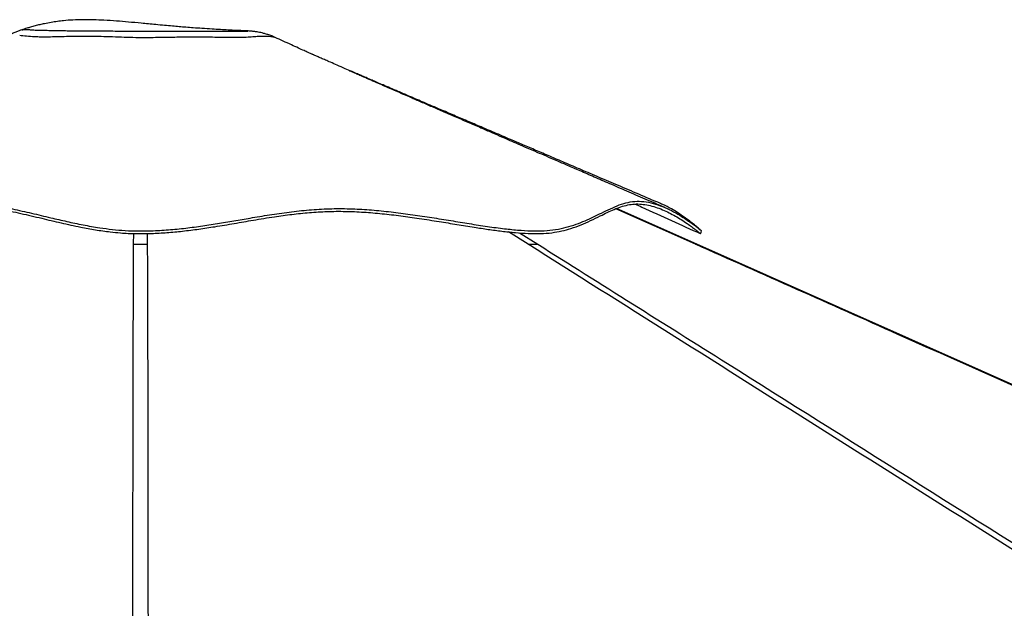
# Model space of a CAD drawing. Header units: millimetres. Extents: x 2436 to 18395, y 146 to 15846.
# Tile 19 of 45: x 6400 to 7743, y 6692 to 7495. Entities that reach past the tile are written whole.
import ezdxf

# ---------------------------------------------------------------- set-up
doc = ezdxf.new("R2010")
doc.units = ezdxf.units.MM
doc.header["$LTSCALE"] = 2

msp = doc.modelspace()

# ---------------------------------------------------------------- linework, layer by layer
at = {"color": 7, "linetype": 'Continuous', "lineweight": 25}
for p, q in [((6707.39, 7479.91), (6707.27, 7479.91)), ((7323.48, 7188.82), (7213.97, 7237.54))]:
    msp.add_line(p, q, dxfattribs=at)
at = {"color": 8, "linetype": 'Continuous', "lineweight": 25}
for p, q in [((7321.8, 7188.78), (7213.1, 7237.22)), ((6555.01, 7188.78), (6555.13, 7203.42)), ((6573.59, 7203.45), (6573.71, 7188.78)), ((7093.34, 7188.78), (7066.61, 7205.69)), ((7081.84, 7204.3), (7106.56, 7188.78))]:
    msp.add_line(p, q, dxfattribs=at)
at = {"color": 7, "linetype": 'Continuous', "lineweight": 25, "flags": 128}
for points in [[(7328.51, 7203.21), (7329.34, 7205.05), (7330.18, 7206.89)], [(9984.16, 6005.89), (8100.53, 6843.25), (7323.47, 7188.8)]]:
    msp.add_lwpolyline(points, dxfattribs=at)
at = {"color": 7, "linetype": 'Continuous', "lineweight": 25}
for points, knots in [([(6707.27, 7479.91), (6707.22, 7479.91), (6703.23, 7480.07), (6695.5, 7480.42), (6684.28, 7480.96), (6673.28, 7481.55), (6661.35, 7482.25), (6649, 7483.05), (6637.01, 7483.92), (6626.69, 7484.72), (6617.29, 7485.49), (6607.63, 7486.33), (6596.95, 7487.29), (6582.69, 7488.63), (6566.23, 7490.21), (6548.37, 7491.88), (6531.42, 7493.3), (6515.61, 7494.36), (6500.47, 7494.99), (6486.36, 7495.15), (6472.65, 7494.77), (6460.86, 7493.89), (6450.99, 7492.74), (6442.22, 7491.41), (6434.3, 7489.91), (6426.95, 7488.28), (6420.63, 7486.7), (6414.72, 7485.07), (6409.72, 7483.58), (6405.7, 7482.31), (6403.46, 7481.58), (6402.48, 7481.26), (6402.42, 7481.24)], [0, 0, 0, 0, 0.0004516, 0.0384173, 0.0741423, 0.1080526, 0.1442835, 0.1898348, 0.2285325, 0.2611975, 0.2904233, 0.3200756, 0.3551177, 0.3941854, 0.4582532, 0.5140274, 0.5662235, 0.62116, 0.6658295, 0.7116376, 0.756837, 0.7982424, 0.8264809, 0.854352, 0.8866947, 0.9082451, 0.9311329, 0.9534489, 0.971344, 0.9855811, 0.9992198, 1, 1, 1, 1]), ([(6402.29, 7481.19), (6401.14, 7480.8), (6398.53, 7479.93), (6394.13, 7478.18), (6390.89, 7476.78), (6389.19, 7475.93), (6389.16, 7475.91)], [0, 0, 0, 0, 0.2739217, 0.6168294, 0.9944845, 1, 1, 1, 1]), ([(6616.39, 7471.13), (6612.97, 7471.07), (6606.11, 7470.95), (6595.52, 7470.75), (6584.66, 7470.58), (6572.12, 7470.46), (6557.88, 7470.49), (6542.11, 7470.97), (6526.33, 7471.57), (6511.22, 7472.09), (6496.87, 7472.35), (6483.24, 7472.3), (6469.95, 7472.11), (6457.67, 7471.84), (6446.61, 7471.59), (6436.66, 7471.29), (6428.16, 7471.4), (6418.47, 7471.75), (6408.51, 7472.44), (6402.34, 7473.07), (6399.57, 7473.32), (6399.57, 7473.32)], [0, 0, 0, 0, 0.0402729, 0.0810581, 0.121834, 0.1632455, 0.2214269, 0.2804486, 0.3410432, 0.401947, 0.4565463, 0.5113226, 0.5668696, 0.6228371, 0.6727224, 0.7231614, 0.7755427, 0.8283301, 0.9137048, 0.9999996, 1, 1, 1, 1]), ([(6402.29, 7481.19), (6402.28, 7481.19), (6402.27, 7481.2), (6402.36, 7481.21), (6402.43, 7481.22)], [0, 0, 0, 0, 0.2206412, 1, 1, 1, 1]), ([(6748.21, 7470.84), (6747.08, 7471.35), (6744.25, 7472.64), (6739.71, 7474.3), (6734.84, 7475.84), (6730.5, 7476.98), (6726.84, 7477.78), (6723.83, 7478.33), (6721.37, 7478.72), (6719.29, 7479), (6717.48, 7479.21), (6715.81, 7479.38), (6714.14, 7479.52), (6712.29, 7479.66), (6710.08, 7479.79), (6708.36, 7479.86), (6707.39, 7479.9)], [0, 0, 0, 0, 0.061751, 0.1548989, 0.2410694, 0.3171764, 0.380978, 0.4339691, 0.4801089, 0.5236395, 0.5686826, 0.6181617, 0.6772117, 0.7530858, 0.859551, 1, 1, 1, 1]), ([(7273.91, 7244.42), (7264.06, 7248.62), (7244.95, 7256.77), (7217.14, 7268.63), (7191.06, 7279.75), (7166.71, 7290.14), (7144.21, 7299.74), (7123.55, 7308.55), (7104.51, 7316.68), (7086.7, 7324.28), (7067.72, 7332.38), (7047.83, 7340.87), (7027.33, 7349.62), (7008.19, 7357.8), (6989.66, 7365.72), (6973.59, 7372.59), (6959.94, 7378.43), (6949.35, 7382.96), (6940.9, 7386.58), (6934.49, 7389.32), (6929.17, 7391.6), (6922.93, 7394.27), (6914.81, 7397.75), (6905.51, 7401.74), (6895.98, 7405.82), (6887.71, 7409.38), (6880.49, 7412.48), (6873.78, 7415.36), (6867.13, 7418.22), (6860.21, 7421.21), (6852.48, 7424.54), (6843.25, 7428.53), (6833.43, 7432.78), (6824.12, 7436.82), (6817.09, 7439.89), (6811.21, 7442.46), (6805.85, 7444.81), (6802.16, 7446.44), (6800.27, 7447.27), (6799.36, 7447.67), (6799.28, 7447.7), (6798.36, 7448.1), (6796.26, 7449.03), (6792.69, 7450.63), (6787.18, 7453.12), (6779.49, 7456.61), (6769.88, 7460.98), (6759.25, 7465.82), (6751.79, 7469.21), (6748.2, 7470.84)], [0, 0, 0, 0, 0.0545605, 0.1059257, 0.1540937, 0.1990628, 0.2408309, 0.2787356, 0.3135978, 0.3463708, 0.3774224, 0.4187938, 0.456647, 0.4910786, 0.5249442, 0.5595641, 0.5804879, 0.600917, 0.618559, 0.627577, 0.6367209, 0.6483673, 0.6625943, 0.6823869, 0.7005993, 0.7160863, 0.728946, 0.7413918, 0.7543295, 0.7671467, 0.781445, 0.7992677, 0.820694, 0.8382285, 0.8525849, 0.8650536, 0.8760179, 0.8862548, 0.890661, 0.8948055, 0.8989072, 0.9033665, 0.9088297, 0.9156688, 0.9272492, 0.9418638, 0.9596316, 0.9806112, 1, 1, 1, 1]), ([(7280.2, 7238.78), (7271.19, 7242.67), (7253.82, 7250.17), (7228.71, 7261.02), (7205.51, 7271.04), (7184.23, 7280.24), (7164.98, 7288.56), (7147.74, 7296.01), (7132.42, 7302.63), (7118.64, 7308.59), (7105.4, 7314.31), (7092.59, 7319.85), (7080.33, 7325.15), (7068.83, 7330.13), (7056.98, 7335.25), (7043.66, 7341.02), (7028.34, 7347.65), (7011.5, 7354.94), (6994.11, 7362.47), (6977.16, 7369.82), (6961.11, 7376.78), (6945.95, 7383.36), (6933.07, 7388.95), (6922.29, 7393.64), (6913.42, 7397.5), (6904.71, 7401.29), (6895.83, 7405.16), (6886.48, 7409.24), (6876.76, 7413.49), (6868.13, 7417.26), (6861.18, 7420.31), (6856.22, 7422.48), (6852.52, 7424.11), (6850.25, 7425.1), (6849, 7425.65), (6848.88, 7425.69), (6848.82, 7425.72)], [0, 0, 0, 0, 0.0617855, 0.1191744, 0.1721616, 0.2207423, 0.2649118, 0.3039944, 0.3388136, 0.3697663, 0.3983629, 0.4295228, 0.4575463, 0.4824411, 0.5084508, 0.5390881, 0.5743676, 0.6143038, 0.6553894, 0.6944122, 0.7313722, 0.7662694, 0.7992071, 0.8204576, 0.8409702, 0.8607463, 0.8809099, 0.9029544, 0.9269196, 0.9501048, 0.9644994, 0.9762279, 0.9853757, 0.9908717, 0.9956284, 1, 1, 1, 1]), ([(5861.27, 7203.19), (5861.27, 7203.19), (5861.27, 7203.19), (5862.52, 7204.31), (5865.06, 7206.5), (5869.24, 7210.01), (5875.21, 7214.84), (5882.44, 7220.43), (5891.02, 7226.64), (5900.39, 7232.81), (5910.14, 7238.3), (5917.89, 7241.62), (5923.59, 7243.19), (5928.67, 7243.9), (5934.13, 7243.4), (5939.73, 7241.2), (5945.24, 7237.59), (5950.96, 7232.7), (5957.48, 7226.74), (5964.98, 7220.51), (5972.93, 7215.19), (5981.25, 7210.99), (5989.46, 7207.86), (5999.04, 7205.36), (6010.05, 7203.69), (6022.59, 7203.03), (6036.47, 7203.42), (6051.6, 7204.77), (6069.27, 7207.17), (6089.59, 7210.72), (6112.19, 7215.25), (6135.18, 7220.14), (6158.39, 7225.09), (6181.97, 7229.92), (6206.9, 7234.57), (6233.09, 7238.74), (6260.99, 7242.03), (6289.49, 7243.86), (6318.02, 7243.69), (6345.81, 7241.14), (6373.35, 7236.75), (6401.18, 7230.94), (6428.74, 7224.42), (6455.88, 7217.92), (6480.31, 7212.54), (6502.81, 7208.4), (6520.96, 7205.81), (6539.4, 7203.98), (6558.14, 7203.06), (6579.38, 7203.36), (6600.69, 7204.56), (6622.31, 7206.62), (6644.09, 7209.39), (6667.63, 7212.97), (6692.42, 7217.16), (6719.45, 7221.86), (6745.57, 7226.13), (6770.99, 7229.67), (6794.96, 7232.2), (6819.23, 7233.69), (6843.99, 7233.84), (6869.07, 7232.73), (6894.34, 7230.59), (6919.62, 7227.64), (6945.58, 7223.98), (6971.16, 7219.94), (6996.26, 7215.81), (7018.62, 7212.17), (7039.06, 7209.06), (7057.83, 7206.53), (7076.2, 7204.55), (7093.93, 7203.35), (7110.56, 7203.07), (7125.71, 7204.32), (7139.44, 7206.81), (7152.81, 7210.48), (7165.93, 7215.29), (7179.22, 7221.2), (7190.95, 7226.99), (7201.55, 7232.22), (7210.91, 7236.5), (7220.11, 7240.04), (7229.29, 7242.59), (7238.58, 7243.89), (7248.1, 7243.68), (7257.7, 7242.17), (7267.28, 7239.56), (7276.69, 7236.06), (7285.8, 7231.88), (7294.47, 7227.25), (7302.76, 7222.27), (7310.17, 7217.36), (7316.58, 7212.77), (7321.39, 7209.11), (7324.94, 7206.27), (7327.28, 7204.33), (7328.52, 7203.25), (7328.41, 7203.35), (7328.4, 7203.36)], [0, 0, 0, 0, 0.0021598, 0.0095543, 0.0169946, 0.0269247, 0.0369023, 0.048102, 0.0593136, 0.0720179, 0.0847323, 0.0974884, 0.1039059, 0.1103232, 0.1220575, 0.1338477, 0.144778, 0.1582205, 0.1716768, 0.1846591, 0.197675, 0.2061106, 0.2145895, 0.2231165, 0.2317222, 0.240191, 0.2487657, 0.2574164, 0.2661524, 0.2773619, 0.2886466, 0.2995338, 0.3104231, 0.3213694, 0.332316, 0.3446743, 0.3570487, 0.370105, 0.3832205, 0.3958798, 0.4085958, 0.4220174, 0.4354513, 0.447756, 0.460089, 0.4689685, 0.4778919, 0.4838877, 0.4927887, 0.5018056, 0.5109033, 0.5200873, 0.5298636, 0.5396801, 0.5517933, 0.5639296, 0.577444, 0.5886426, 0.5998503, 0.611129, 0.6224388, 0.6338578, 0.6452971, 0.6568005, 0.6683106, 0.6808621, 0.6921781, 0.7035124, 0.7127836, 0.7220829, 0.7317775, 0.7415527, 0.7514078, 0.7613727, 0.7707924, 0.7802627, 0.7919795, 0.8037331, 0.8168425, 0.827014, 0.8371943, 0.8473846, 0.8575936, 0.867782, 0.8780057, 0.8883189, 0.8986544, 0.9090822, 0.9195202, 0.9300132, 0.9405136, 0.951819, 0.9620233, 0.9722523, 0.9806314, 0.9890396, 0.9987298, 1, 1, 1, 1]), ([(6309.43, 7247.28), (6318.56, 7246.84), (6336.78, 7245.95), (6363.46, 7242.13), (6389.71, 7237.12), (6415.72, 7231.22), (6440.33, 7225.31), (6463.72, 7219.84), (6485.96, 7215.11), (6506.75, 7211.42), (6525.96, 7208.88), (6543.43, 7207.34), (6561.1, 7206.74), (6580.89, 7207.06), (6602.69, 7208.33), (6626.22, 7210.7), (6649.4, 7213.8), (6672.24, 7217.38), (6694.79, 7221.22), (6718.64, 7225.35), (6743.88, 7229.51), (6770.69, 7233.3), (6797.8, 7236.12), (6825.35, 7237.59), (6852.81, 7237.32), (6879.86, 7235.68), (6906.33, 7233.06), (6932.69, 7229.66), (6958.84, 7225.74), (6984.69, 7221.56), (7010.09, 7217.37), (7034.88, 7213.46), (7057.93, 7210.28), (7079.04, 7208.04), (7098.01, 7206.85), (7115.39, 7206.83), (7131.27, 7208.59), (7145.77, 7211.73), (7159.07, 7215.93), (7171.34, 7220.83), (7182.76, 7226.1), (7194.25, 7231.78), (7205.9, 7237.49), (7217.89, 7242.62), (7229.83, 7246.29), (7242, 7247.85), (7254.67, 7246.87), (7267.46, 7243.81), (7280.1, 7239.06), (7292.09, 7233.2), (7302.35, 7227.22), (7310.82, 7221.69), (7317.59, 7216.88), (7323.15, 7212.67), (7327.01, 7209.57), (7329.18, 7207.76), (7330.14, 7206.92), (7330.09, 7206.97), (7330.08, 7206.98)], [0, 0, 0, 0, 0.02015669, 0.04021223, 0.0601573, 0.07999494, 0.09972458, 0.11608227, 0.13235964, 0.14855179, 0.16064487, 0.17269009, 0.18471268, 0.19687248, 0.21320102, 0.22960903, 0.24609996, 0.26266798, 0.27932112, 0.29605729, 0.31624061, 0.33653815, 0.35695437, 0.37749029, 0.39809045, 0.41739405, 0.43669706, 0.45599456, 0.4752838, 0.49455862, 0.51381837, 0.53305565, 0.55226349, 0.56930956, 0.5863264, 0.60313741, 0.61985925, 0.63672024, 0.65372019, 0.67084678, 0.68810629, 0.70549178, 0.72651011, 0.74769467, 0.76905068, 0.79056559, 0.81203961, 0.83449753, 0.85699389, 0.8795069, 0.90200316, 0.91964201, 0.93723113, 0.95474732, 0.97217055, 0.98530077, 0.99836404, 1, 1, 1, 1]), ([(7239.55, 7243.62), (7242.52, 7242.27), (7259.08, 7234.76), (7288.69, 7221.33), (7315.33, 7209.25), (7328.38, 7203.33)], [0, 0, 0, 0, 0.1001974, 0.5593741, 1, 1, 1, 1]), ([(7330, 7207.05), (7329.66, 7207.36), (7328.85, 7208.08), (7325.62, 7210.9), (7320.55, 7215.12), (7314.06, 7220.23), (7306.48, 7225.79), (7298.05, 7231.52), (7288.33, 7237.35), (7280.2, 7241.83), (7275.04, 7243.83), (7273.86, 7244.28)], [0, 0, 0, 0, 0.08970957, 0.20970151, 0.33008672, 0.45073809, 0.57147632, 0.69221073, 0.81280979, 0.95717855, 1, 1, 1, 1]), ([(6555.01, 7188.78), (6556.46, 7188.78), (6559.4, 7188.78), (6564.1, 7188.78), (6568.96, 7188.78), (6572.11, 7188.78), (6573.71, 7188.78)], [0, 0, 0, 0, 0.2383559, 0.4834234, 0.7373532, 1, 1, 1, 1]), ([(9030.11, 5970.28), (8740.68, 6152.26), (8305.62, 6425.8), (7725.06, 6790.98), (7368.78, 7015.13), (7158.37, 7147.78), (7093.34, 7188.78)], [0, 0, 0, 0, 0.4481331, 0.6736362, 0.8991393, 1, 1, 1, 1]), ([(7093.34, 7188.78), (7094.69, 7188.78), (7097.42, 7188.78), (7101.05, 7188.78), (7104.25, 7188.78), (7105.78, 7188.78), (7106.56, 7188.78)], [0, 0, 0, 0, 0.2383559, 0.4834234, 0.7373532, 1, 1, 1, 1]), ([(10062.07, 5970.28), (9652.72, 6152.26), (9037.38, 6425.8), (8216.07, 6790.98), (7711.98, 7015.13), (7413.92, 7147.78), (7321.8, 7188.78)], [0, 0, 0, 0, 0.4481331, 0.6736362, 0.8991393, 1, 1, 1, 1])]:
    msp.add_open_spline(points, degree=3, knots=knots, dxfattribs=at)
at = {"color": 8, "linetype": 'Continuous', "lineweight": 25}
for points, knots in [([(6402.43, 7481.22), (6402.83, 7481.31), (6403.67, 7481.51), (6407.18, 7481.85), (6410.72, 7481.85), (6413.61, 7481.49), (6415.23, 7481.23), (6418.42, 7481.07), (6424.01, 7480.96), (6431.12, 7480.74), (6439.13, 7480.56), (6449.42, 7480.37), (6459.67, 7480.19), (6470.12, 7480.02), (6478.96, 7479.94), (6488.48, 7479.89), (6498.61, 7479.85), (6509.28, 7479.8), (6520.83, 7479.73), (6533.13, 7479.64), (6546.13, 7479.53), (6559.33, 7479.44), (6573.6, 7479.39), (6588.91, 7479.4), (6599.36, 7479.42), (6604.64, 7479.43)], [0, 0, 0, 0, 0.0342547, 0.0724861, 0.1492451, 0.1829738, 0.1998513, 0.2169187, 0.2638484, 0.3109182, 0.3584735, 0.4061813, 0.4807634, 0.5184164, 0.5564857, 0.5942802, 0.6324228, 0.6715147, 0.7108863, 0.7549768, 0.7993083, 0.8442736, 0.8894604, 0.9441734, 1, 1, 1, 1]), ([(6604.64, 7479.43), (6606.82, 7479.43), (6612.86, 7479.45), (6622.46, 7479.46), (6633.33, 7479.47), (6643.81, 7479.46), (6654.77, 7479.45), (6666.03, 7479.45), (6677.33, 7479.49), (6687.65, 7479.58), (6695.36, 7479.65), (6700.73, 7479.67), (6704.3, 7479.67), (6707.12, 7479.65), (6709.37, 7479.63), (6710.75, 7479.62), (6710.81, 7479.66), (6709.7, 7479.78), (6708.56, 7479.87), (6707.47, 7479.9), (6707.39, 7479.91)], [0, 0, 0, 0, 0.0318133, 0.088176, 0.1449552, 0.2027944, 0.2609111, 0.3343845, 0.4083552, 0.4842603, 0.5610805, 0.6061041, 0.6514677, 0.6978272, 0.7444996, 0.8058021, 0.8677598, 0.9311869, 0.9949275, 1, 1, 1, 1]), ([(6748.19, 7470.82), (6748.21, 7470.81), (6748.25, 7470.81), (6746.04, 7471.27), (6742.43, 7471.8), (6738.1, 7472.23), (6733.02, 7472.46), (6727.04, 7472.32), (6719.99, 7471.8), (6711.32, 7471.12), (6701.15, 7470.58), (6689.8, 7470.6), (6677.93, 7470.79), (6665.83, 7471.03), (6652.76, 7471.24), (6639.07, 7471.36), (6626.88, 7471.29), (6619.2, 7471.17), (6616.39, 7471.13)], [0, 0, 0, 0, 0.04441387, 0.11613176, 0.17304164, 0.23029826, 0.2882656, 0.34638915, 0.41611129, 0.48623345, 0.55822269, 0.63129143, 0.69230332, 0.75870247, 0.82540227, 0.89299667, 0.96089389, 1, 1, 1, 1]), ([(6553.76, 6009.14), (6553.8, 6178.16), (6553.86, 6438.76), (6554.13, 6790.98), (6554.37, 7015.13), (6554.86, 7147.78), (6555.01, 7188.78)], [0, 0, 0, 0, 0.42994918, 0.66288254, 0.89581591, 1, 1, 1, 1]), ([(6573.71, 7188.78), (6573.9, 7134.58), (6574.45, 6976.24), (6574.74, 6609.88), (6574.91, 6271.45), (6574.96, 6037.08), (6574.97, 6010.81)], [0, 0, 0, 0, 0.1379434, 0.4029888, 0.9330822, 1, 1, 1, 1]), ([(7106.56, 7188.78), (7192.81, 7134.58), (7444.8, 6976.24), (8027.63, 6609.88), (8564.14, 6272.64), (8935.07, 6039.46), (8974.97, 6014.38)], [0, 0, 0, 0, 0.1383629, 0.4042143, 0.9359198, 1, 1, 1, 1]), ([(7321.8, 7188.78), (7322.24, 7188.78), (7323.13, 7188.78), (7323.61, 7188.78), (7323.47, 7188.78), (7323.46, 7188.78)], [0, 0, 0, 0, 0.4766643, 0.9667505, 1, 1, 1, 1])]:
    msp.add_open_spline(points, degree=3, knots=knots, dxfattribs=at)

doc.saveas('drawing.dxf')
